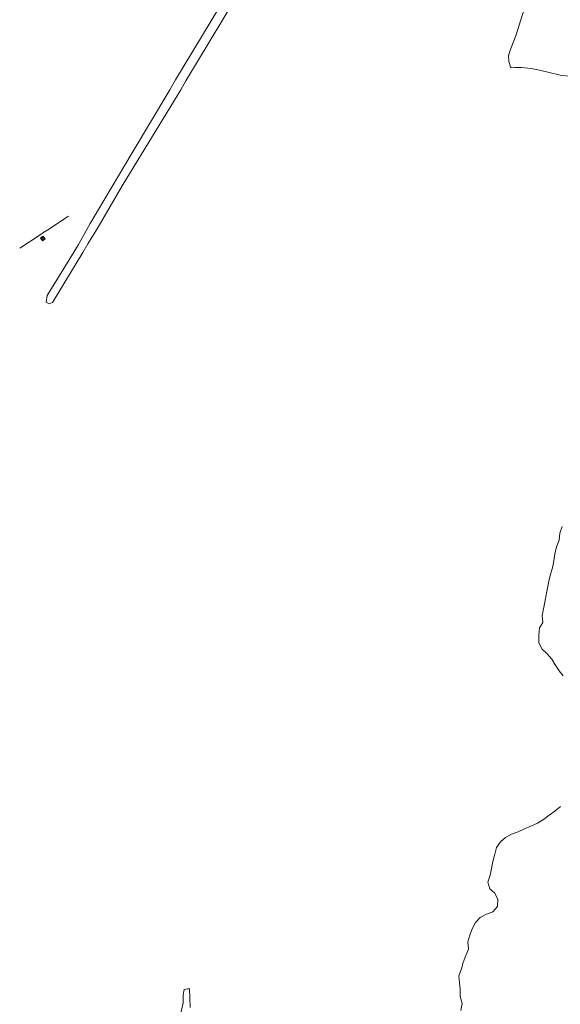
# Model space of a CAD drawing. Header units: metres. Extents: x 239845 to 242720, y 580286 to 584200.
# Tile 15 of 113: x 239845 to 240215, y 581596 to 582269. Entities that reach past the tile are written whole.
import ezdxf

# ---------------------------------------------------------------- set-up
doc = ezdxf.new("R2010")
doc.units = ezdxf.units.M
doc.layers.add('B-WE-OG-TERREIN_ERF-GV', color=7, linetype='Continuous', lineweight=18)
doc.layers.add('B-WE-OG-WATER_SLOOT-GV', color=120, linetype='Continuous', lineweight=18)
doc.layers.add('GBKN', color=9, linetype='Continuous', lineweight=0, true_color=0x808080)

msp = doc.modelspace()

# ---------------------------------------------------------------- linework, layer by layer
at = {"layer": 'B-WE-OG-TERREIN_ERF-GV', "flags": 128}
for points in [[(240192.38, 582282.91), (240187.74, 582268.28), (240184.72, 582258.81), (240181.07, 582249.36), (240179.5, 582244.6), (240179.74, 582240.6), (240180.82, 582236.94), (240181.37, 582236.25), (240183.88, 582236.45), (240188.43, 582236.4), (240195.08, 582235.78), (240200.67, 582234.54), (240207.36, 582232.96), (240214.97, 582231.1), (240224.49, 582230.02)], [(240216.27, 581922.63), (240214.64, 581917.99), (240214.15, 581913.42), (240212.29, 581908.78), (240211.22, 581903.92), (240210.62, 581899.17), (240209.6, 581894.45), (240208.27, 581890.08), (240207.09, 581885.26), (240206.16, 581880.58), (240205.33, 581875.94), (240204.4, 581871.04), (240203.44, 581866.33), (240202.68, 581861.79), (240202.98, 581857), (240200.68, 581853.43), (240200.3, 581848.38), (240200.37, 581843.4), (240202.31, 581839.09), (240205.82, 581835.93), (240209.1, 581831.92), (240211.46, 581828.02), (240214.17, 581824.09), (240217.06, 581820.63)], [(240215.05, 581731.29), (240211.32, 581728.04), (240207.37, 581725.25), (240203.42, 581722.33), (240199.38, 581719.83), (240194.89, 581717.79), (240190.58, 581715.91), (240186.12, 581713.98), (240181.65, 581712.32), (240177.55, 581709.99), (240174.01, 581707.05), (240171.32, 581703.28), (240170.11, 581698.57), (240168.88, 581693.61), (240168.04, 581688.81), (240166.94, 581684.25), (240165.48, 581679.53), (240166.8, 581675.03), (240170.16, 581671.9), (240172.31, 581667.68), (240172.08, 581662.88), (240168.89, 581659.27), (240164.53, 581657.69), (240160.13, 581655.26), (240156.95, 581651.9), (240154.71, 581647.67), (240153.03, 581643.28), (240151.81, 581638.62), (240152.27, 581633.82), (240150.39, 581629.32), (240148.63, 581624.7), (240147.4, 581620.25), (240145.66, 581615.57), (240146.04, 581610.91), (240146.39, 581606.13), (240146.57, 581601.26), (240147.81, 581596.68), (240146.94, 581591.85)], [(239961.71, 581593.76), (239961.42, 581606.57), (239959.96, 581606.52), (239957.59, 581606.04), (239956.98, 581602.51), (239956.93, 581597.03), (239955.28, 581589.85)]]:
    msp.add_lwpolyline(points, dxfattribs=at)
at = {"layer": 'B-WE-OG-WATER_SLOOT-GV', "flags": 128}
msp.add_lwpolyline([(240061.19, 582409.19), (239951.68, 582228), (239947.9, 582221.25), (239922.19, 582178.14), (239893.43, 582129.77), (239885.45, 582115.4), (239877.08, 582101.91), (239863.99, 582080.59), (239863.17, 582076.01), (239865.36, 582074.77), (239867.54, 582075.74), (239888.29, 582109.87), (239891.84, 582115.97), (239898.94, 582127.32), (239915.22, 582155.61), (239941.04, 582197.74), (239955.49, 582221.25), (239958.8, 582227.24), (240000, 582295.98)], dxfattribs=at)
at = {"layer": 'GBKN', "flags": 128}
for points in [[(239878.56, 582134.83), (239864.33, 582125.43)], [(239864.33, 582125.43), (239861.77, 582123.76)], [(239859.23, 582122.09), (239845.14, 582112.85)], [(239861.77, 582123.76), (239859.23, 582122.09)], [(239859.47, 582119.79), (239861.32, 582121.14)], [(239860.83, 582117.93), (239859.47, 582119.79)], [(239859.47, 582119.79), (239862.68, 582119.29)], [(239860.83, 582117.93), (239861.32, 582121.14)], [(239860.83, 582117.93), (239862.68, 582119.29)], [(239862.68, 582119.29), (239861.32, 582121.14)]]:
    msp.add_lwpolyline(points, dxfattribs=at)

doc.saveas('drawing.dxf')
